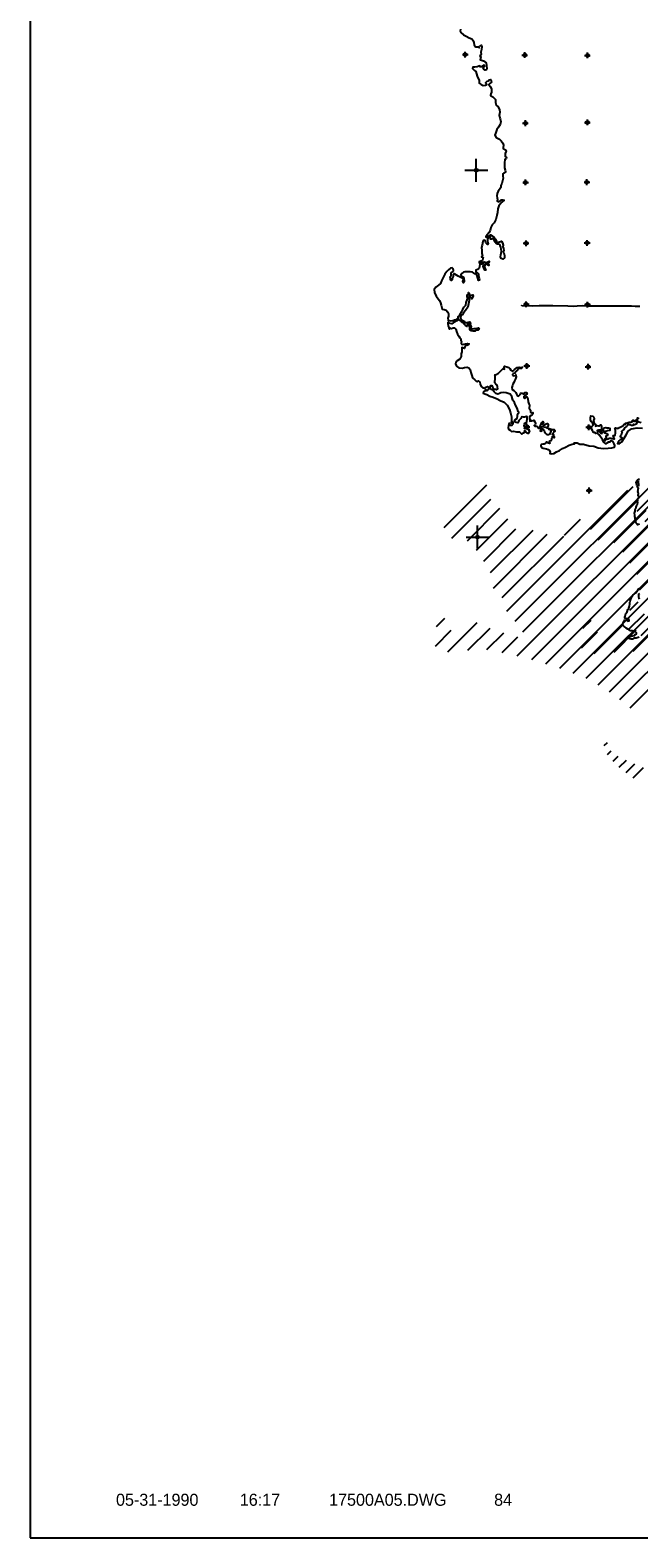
# Model space of a CAD drawing. Extents: x 117150 to 394350, y 704317 to 934578.
# Tile 1 of 12: x 117150 to 170049, y 704317 to 835396. Entities that reach past the tile are written whole.
import ezdxf
from ezdxf.enums import TextEntityAlignment as Align

# ---------------------------------------------------------------- set-up
doc = ezdxf.new("R2010")
doc.units = 0
doc.header["$LTSCALE"] = 2000
doc.header["$PDMODE"] = 34
doc.header["$PDSIZE"] = 250
doc.layers.get('0').update_dxf_attribs({"linetype": 'CONTINUOUS'})
for name, color, linetype in [('BORDER', 1, 'CONTINUOUS'), ('CONMAP87', 6, 'CONTINUOUS'), ('CONMAP88', 3, 'CONTINUOUS'), ('ROADS', 9, 'CONTINUOUS'), ('SEC', 2, 'CONTINUOUS'), ('TEXT', 7, 'CONTINUOUS'), ('WATER', 4, 'CONTINUOUS')]:
    doc.layers.add(name, color=color, linetype=linetype)

# ---------------------------------------------------------------- blocks, each defined once
blk = doc.blocks.new('TICK')
at = {"color": 0}
for points in [[(500, 0), (500, 1000)], [(0, 500), (1000, 500)]]:
    blk.add_lwpolyline(points, dxfattribs=at)
blk.add_point((500, 500), dxfattribs=at)
blk = doc.blocks.new('LOGON')
at = {"color": 0}
blk.add_attdef('DATE', text='', height=1, dxfattribs=at).set_placement((-1.87, 1.76), align=Align.RIGHT)
for tag, p in [('TIME', (1.56, 1.76)), ('DRAWING', (8.97, 1.76)), ('OPERATOR', (22.66, 1.76))]:
    blk.add_attdef(tag, p, '', height=1, dxfattribs=at)
blk = doc.blocks.new('*X')
at = {"color": 0}
for p, q in [((176260, 782428), (209675, 815843)), ((177527, 782104), (209684, 814261)), ((178754, 781740), (210014, 812999)), ((179963, 781358), (211632, 813027)), ((181122, 780925), (213251, 813055)), ((182265, 780477), (214870, 813083)), ((183294, 779916), (216480, 813101)), ((184281, 779312), (218090, 813120)), ((185182, 778622), (219700, 813139)), ((186074, 777922), (221308, 813156)), ((176092, 785441), (189499, 798848)), ((176766, 784524), (191193, 798951)), ((169915, 793584), (173635, 797303)), ((170596, 792673), (173982, 796060)), ((175382, 786322), (185899, 796840)), ((171944, 792431), (174770, 795256)), ((172729, 791624), (175461, 794356)), ((173356, 790660), (176161, 793465)), ((173959, 789672), (177652, 793366)), ((180378, 792910), (181785, 794316)), ((174202, 788324), (178875, 792997)), ((174959, 787490), (180316, 792847)), ((169262, 784975), (169980, 785693)), ((170240, 782771), (172797, 785328)), ((169159, 783281), (170540, 784662)), ((171972, 782912), (173907, 784847)), ((173626, 782976), (175095, 784444)), ((174960, 782718), (176331, 784090)), ((183840, 774628), (184107, 774895)), ((184121, 773849), (184441, 774168)), ((184602, 773268), (185051, 773717)), ((185136, 772741), (185758, 773364)), ((185735, 772280), (186485, 773030)), ((186334, 771818), (187239, 772724))]:
    blk.add_line(p, q, dxfattribs=at)

msp = doc.modelspace()

# ---------------------------------------------------------------- linework, layer by layer
at = {"layer": 'BORDER', "color": 0}
msp.add_lwpolyline([(117150, 704317), (394350, 704317), (394350, 902317), (117150, 902317)], close=True, dxfattribs=at)
at = {"layer": 'ROADS', "color": 0}
msp.add_lwpolyline([(159874, 811442), (159874, 811450), (160779, 811435), (161399, 811455), (162580, 811446), (163887, 811420), (164407, 811407), (164700, 811439), (165111, 811444), (165504, 811424), (165948, 811421), (167155, 811428), (167348, 811427), (167708, 811424), (168194, 811437), (168973, 811415), (169417, 811420), (169727, 811409), (170129, 811389)], dxfattribs=at)
at = {"layer": 'SEC', "color": 0}
for p in [(154960, 833268), (160128, 833232), (165581, 833202), (160187, 827309), (165574, 827380), (160209, 822158), (165537, 822179), (160247, 816864), (165558, 816901), (160268, 811561), (165587, 811540), (160314, 806200), (165633, 806137), (160327, 800923), (165696, 800868), (165733, 795373)]:
    msp.add_point(p, dxfattribs=at)
at = {"layer": 'WATER', "color": 0}
for points in [[(154546, 835483), (154528, 835307), (154586, 835181), (154811, 835004), (155053, 834860), (155295, 834724), (155521, 834639), (155629, 834521), (155695, 834328), (155743, 834126), (155860, 833958), (156044, 833932), (156186, 833864), (156195, 833989), (156371, 834080), (156396, 833963), (156361, 833728), (156317, 833469), (156332, 833268), (156240, 833193), (156306, 833042), (156246, 832808), (156379, 832773), (156555, 832722), (156772, 832553), (156812, 832293), (156852, 832075), (156818, 831941), (156692, 831908), (156584, 832001), (156534, 832136), (156627, 832244), (156636, 832336), (156561, 832362), (156443, 832279), (156384, 832204), (156267, 832204), (156217, 832280), (156141, 832256), (155999, 832215), (155806, 832191), (155630, 832184), (155596, 832067), (155779, 831881), (155887, 831813), (156002, 831402), (156166, 831007), (156182, 830781), (156340, 830663), (156532, 830594), (156717, 830610), (156826, 830659), (156801, 830743), (156726, 830803), (156777, 830886), (156878, 830952), (156970, 830977), (157055, 831068), (157197, 831101), (157246, 830866), (157103, 830766), (157019, 830675), (157135, 830498), (157242, 830288), (157257, 830012), (157197, 829861), (157171, 829719), (157355, 829592), (157579, 829381), (157603, 829105), (157643, 828870), (157818, 828743), (157942, 828457), (157982, 828273), (157922, 827988), (157987, 827695), (158052, 827426), (157992, 827192), (157865, 826975), (157704, 826758), (157619, 826499), (157542, 826257), (157658, 826064), (157942, 825928), (158083, 825784), (158215, 825566), (158290, 825406), (158272, 825197), (158254, 825105), (158454, 824978), (158512, 824868), (158436, 824685), (158435, 824534), (158425, 824400), (158534, 824315), (158533, 824206), (158415, 824149), (158388, 823856), (158386, 823571), (158385, 823420), (158443, 823235), (158475, 823101), (158441, 823018), (158315, 822951), (158223, 822893), (158221, 822709), (158262, 822541), (158193, 822282), (158133, 822073), (158048, 821881), (158064, 821713), (157945, 821530), (157810, 821388), (157725, 821188), (157707, 820995), (157731, 820811), (157764, 820677), (157738, 820526), (157829, 820459), (158006, 820558), (158073, 820633), (158216, 820657), (158341, 820623), (158156, 820440), (158004, 820256), (157886, 820115), (157792, 819856), (157756, 819529), (157713, 819295), (157626, 818944), (157474, 818643), (157305, 818468), (157186, 818235), (157134, 817967), (156999, 817784), (156872, 817592), (156762, 817433), (156812, 817391), (156963, 817499), (157148, 817615), (157315, 817505), (157473, 817362), (157606, 817218), (157681, 817034), (157788, 816882), (157932, 816998), (158099, 817047), (158207, 816913), (158265, 816695), (158230, 816569), (158279, 816410), (158320, 816250), (158252, 816125), (158327, 816041), (158384, 815797), (158366, 815597), (158240, 815472), (158081, 815531), (158023, 815683), (158058, 815867), (158084, 816001), (158102, 816185), (158095, 816344), (158062, 816528), (157996, 816680), (157930, 816764), (157771, 816782), (157679, 816807), (157571, 816951), (157522, 817060), (157447, 817186), (157381, 817279), (157255, 817229), (157154, 817213), (157155, 817322), (157139, 817414), (157055, 817398), (156963, 817382), (156894, 817215), (156893, 817056), (156934, 816946), (156992, 816837), (156933, 816771), (156850, 816830), (156750, 816906), (156717, 817015), (156676, 817116), (156567, 817142), (156499, 817025), (156430, 816690), (156362, 816490), (156402, 816230), (156409, 815970), (156474, 815768), (156373, 815702), (156507, 815626), (156481, 815509), (156472, 815408), (156438, 815350), (156304, 815317), (156177, 815243), (156177, 815159), (156412, 815233), (156647, 815248), (156772, 815188), (156864, 815238), (157032, 815321), (157040, 815229), (156947, 815154), (156922, 815087), (157022, 815028), (157021, 814944), (156863, 815020), (156712, 815072), (156670, 814971), (156643, 814787), (156701, 814653), (156759, 814527), (156675, 814536), (156584, 814704), (156519, 814889), (156536, 814981), (156570, 815064), (156537, 815106), (156402, 815040), (156218, 815058), (156192, 814849), (156165, 814698), (156031, 814582), (155879, 814524), (155870, 814399), (155995, 814331), (156104, 814213), (156119, 814012), (156168, 813802), (156200, 813659), (156116, 813643), (156051, 813845), (156002, 814038), (155927, 814147), (155785, 814223), (155694, 814299), (155602, 814359), (155376, 814377), (155150, 814379), (154924, 814388), (154798, 814364), (154663, 814248), (154578, 814123), (154670, 813996), (154778, 813937), (154844, 813794), (154868, 813643), (154867, 813518), (154800, 813426), (154750, 813535), (154785, 813677), (154752, 813812), (154644, 813863), (154527, 813930), (154360, 814015), (154193, 814109), (154059, 814185), (153993, 814227), (153900, 814161), (153916, 813976), (153831, 813818), (153813, 813684), (153762, 813617), (153671, 813676), (153672, 813802), (153664, 813945), (153740, 814036), (153749, 814162), (153742, 814296), (153843, 814396), (153928, 814504), (153912, 814647), (153829, 814731), (153669, 814690), (153509, 814549), (153366, 814416), (153197, 814174), (153052, 813890), (152908, 813589), (152806, 813381), (152629, 813214), (152402, 813048), (152258, 812848), (152281, 812580), (152438, 812278), (152729, 811882), (152811, 811680), (152877, 811496), (152926, 811261), (152967, 811135), (153126, 811100), (153310, 811057), (153426, 810914), (153500, 810738), (153499, 810528), (153456, 810369), (153472, 810252), (153488, 810143), (153689, 810116), (153890, 810157), (154041, 810215), (154192, 810247), (154344, 810363), (154345, 810506), (154445, 810538), (154522, 810706), (154674, 810922), (154767, 811106), (154853, 811306), (155005, 811490), (155040, 811732), (155142, 811941), (155176, 812100), (155135, 812226), (155136, 812385), (155245, 812409), (155238, 812585), (155313, 812543), (155312, 812392), (155438, 812358), (155622, 812399), (155647, 812298), (155604, 812147), (155544, 812030), (155477, 812023), (155436, 812174), (155370, 812249), (155295, 812283), (155269, 812242), (155285, 812124), (155300, 811890), (155232, 811614), (155179, 811304), (154993, 811021), (154807, 810821), (154714, 810646), (154580, 810579), (154553, 810370), (154686, 810193), (154803, 810117), (154920, 810075), (154869, 810008), (154944, 809940), (155087, 809981), (155229, 810005), (155355, 810030), (155405, 809937), (155404, 809778), (155486, 809635), (155460, 809493), (155585, 809425), (155745, 809458), (155862, 809448), (155988, 809498), (156105, 809514), (156172, 809413), (156079, 809305), (155978, 809305), (155886, 809297), (155827, 809214), (155651, 809240), (155492, 809267), (155375, 809334), (155351, 809435), (155368, 809552), (155327, 809678), (155295, 809821), (155253, 809888), (155170, 809863), (155160, 809738), (155118, 809638), (154984, 809706), (154876, 809824), (154785, 809958), (154651, 810043), (154560, 810119), (154393, 810237), (154225, 810113), (154014, 809997), (153905, 809939), (153787, 809856), (153629, 809907), (153453, 809992), (153444, 809850), (153468, 809691), (153534, 809615), (153593, 809539), (153550, 809464), (153592, 809405), (153668, 809488), (153776, 809454), (153902, 809512), (154028, 809528), (154153, 809401), (154202, 809192), (154301, 808973), (154400, 808796), (154491, 808653), (154591, 808561), (154590, 808402), (154640, 808292), (154605, 808192), (154697, 808057), (154839, 808082), (154974, 808139), (155158, 808163), (155292, 808112), (155258, 808037), (155090, 807988), (154964, 807963), (154930, 807846), (154904, 807721), (154812, 807747), (154745, 807781), (154661, 807806), (154677, 807639), (154676, 807429), (154616, 807245), (154598, 807044), (154580, 806902), (154495, 806794), (154268, 806645), (154150, 806511), (154124, 806378), (154207, 806176), (154415, 806049), (154700, 806005), (154909, 806054), (155127, 806094), (155269, 806052), (155377, 805883), (155434, 805632), (155533, 805371), (155607, 805170), (155782, 804984), (155898, 804875), (155990, 804807), (156083, 804898), (156216, 804780), (156265, 804604), (156356, 804419), (156456, 804335), (156631, 804267), (156783, 804349), (156909, 804415), (157034, 804348), (156991, 804180), (156906, 804064), (156831, 804031), (156814, 804098), (156697, 804099), (156646, 803982), (156554, 803940), (156519, 803840), (156661, 803781), (156837, 803729), (157112, 803576), (157388, 803482), (157722, 803355), (157998, 803202), (158357, 803065), (158615, 802796), (158822, 802426), (158895, 802115), (158985, 801771), (158983, 801503), (158982, 801369), (158948, 801294), (158990, 801235), (159066, 801344), (159099, 801293), (159090, 801134), (159005, 801017), (158879, 801026), (158838, 801094), (158838, 801144), (158772, 801228), (158729, 801027), (158702, 800860), (158718, 800718), (158868, 800633), (158968, 800515), (159161, 800539), (159420, 800487), (159663, 800468), (159788, 800359), (159879, 800274), (160031, 800390), (160149, 800448), (160091, 800532), (160133, 800582), (160216, 800456), (160324, 800388), (160399, 800371), (160475, 800346), (160543, 800479), (160568, 800529), (160501, 800580), (160510, 800664), (160477, 800714), (160418, 800689), (160285, 800757), (160209, 800766), (160126, 800767), (160143, 800884), (160094, 801018), (160111, 801135), (160137, 801219), (160171, 801269), (160238, 801227), (160272, 801268), (160306, 801385), (160341, 801586), (160341, 801687), (160342, 801779), (160275, 801821), (160124, 801755), (160032, 801747), (159915, 801773), (159848, 801757), (159788, 801640), (159712, 801549), (159619, 801449), (159577, 801365), (159526, 801257), (159401, 801299), (159292, 801325), (159250, 801384), (159260, 801526), (159419, 801618), (159462, 801693), (159496, 801810), (159514, 801960), (159565, 802069), (159616, 802144), (159558, 802245), (159468, 802539), (159335, 802791), (159253, 803034), (159112, 803228), (158997, 803539), (158856, 803741), (158680, 803817), (158522, 803877), (158270, 803895), (158052, 803855), (157935, 803805), (157800, 803748), (157633, 803807), (157484, 803959), (157367, 804111), (157250, 804162), (157134, 804230), (157134, 804364), (157186, 804497), (157278, 804488), (157327, 804346), (157385, 804253), (157460, 804194), (157594, 804185), (157669, 804126), (157787, 804225), (157763, 804376), (157722, 804536), (157630, 804628), (157531, 804746), (157523, 804906), (157566, 805014), (157551, 805199), (157552, 805366), (157535, 805442), (157653, 805457), (157838, 805565), (157973, 805698), (158082, 805815), (158167, 805906), (158226, 805948), (158368, 805930), (158335, 806031), (158327, 806098), (158361, 806173), (158579, 806138), (158737, 806070), (158846, 805977), (158920, 805834), (159028, 805741), (159095, 805749), (159247, 805882), (159348, 805974), (159475, 806065), (159634, 806106), (159801, 806080), (159927, 806096), (159843, 805979), (159683, 805980), (159583, 805964), (159490, 805822), (159397, 805739), (159304, 805673), (159287, 805572), (159170, 805548), (159068, 805456), (159160, 805330), (159302, 805371), (159353, 805429), (159394, 805261), (159342, 805078), (159232, 804894), (159189, 804752), (159096, 804610), (159062, 804501), (159002, 804326), (159043, 804158), (159176, 804082), (159251, 803998), (159351, 803905), (159417, 803762), (159467, 803644), (159592, 803576), (159735, 803710), (159778, 803843), (159920, 803842), (160012, 803775), (160096, 803774), (160130, 803883), (160281, 803899), (160339, 803789), (160229, 803689), (160120, 803606), (160044, 803532), (160068, 803431), (160152, 803372), (160228, 803455), (160245, 803564), (160320, 803513), (160394, 803345), (160443, 803093), (160500, 802917), (160550, 802783), (160523, 802532), (160622, 802347), (160646, 802196), (160696, 802137), (160822, 802161), (160838, 802044), (160787, 801960), (160678, 801902), (160560, 801794), (160542, 801660), (160558, 801568), (160634, 801559), (160574, 801392), (160750, 801424), (160868, 801465), (160926, 801490), (161009, 801330), (161075, 801204), (161033, 801087), (160940, 801029), (161007, 800962), (161149, 800961), (161274, 800893), (161332, 800801), (161433, 800800), (161467, 800959), (161518, 801092), (161561, 801159), (161612, 801276), (161713, 801368), (161771, 801233), (161669, 801125), (161744, 801066), (161752, 800999), (161853, 801048), (161896, 801149), (162072, 801206), (162181, 801155), (162155, 801021), (162120, 800871), (162078, 800779), (161969, 800855), (161793, 800890), (161576, 800908), (161541, 800774), (161524, 800674), (161481, 800573), (161556, 800523), (161632, 800564), (161624, 800631), (161667, 800723), (161767, 800680), (161808, 800588), (161841, 800470), (161966, 800327), (162040, 800251), (162200, 800242), (162334, 800308), (162402, 800433), (162436, 800525), (162445, 800600), (162328, 800635), (162228, 800686), (162262, 800752), (162429, 800718), (162512, 800675), (162680, 800674), (162738, 800582), (162737, 800489), (162654, 800507), (162619, 800390), (162560, 800340), (162526, 800282), (162635, 800231), (162626, 800138), (162684, 800054), (162692, 799945), (162566, 799971), (162525, 800064), (162508, 799955), (162457, 799897), (162465, 799796), (162414, 799679), (162321, 799663), (162246, 799647), (162312, 799537), (162278, 799446), (162186, 799496), (162095, 799572), (162002, 799565), (161935, 799473), (161809, 799415), (161691, 799391), (161557, 799375), (161531, 799250), (161589, 799115), (161739, 799064), (162024, 799003), (162182, 798944), (162299, 798842), (162340, 798700), (162322, 798582), (162490, 798548), (162666, 798597), (162893, 798721), (163162, 798853), (163414, 799011), (163675, 799143), (164003, 799325), (164263, 799399), (164456, 799439), (164439, 799506), (164699, 799505), (164916, 799411), (165234, 799392), (165736, 799271), (166146, 799227), (166514, 799082), (166966, 799012), (167376, 799043), (167695, 799082), (167930, 799131), (167964, 799273), (167898, 799424), (167807, 799593), (167699, 799660), (167615, 799694), (167531, 799586), (167405, 799587), (167279, 799496), (167178, 799429), (166987, 799615), (166887, 799808), (166730, 800027), (166572, 800254), (166439, 800356), (166296, 800315), (166213, 800416), (166104, 800408), (166022, 800585), (165930, 800736), (165931, 800862), (165974, 800928), (166067, 801045), (166051, 801196), (165993, 801305), (165918, 801373), (165852, 801524), (165845, 801692), (165863, 801851), (166055, 801841), (166138, 801740), (166162, 801597), (166103, 801464), (166102, 801388), (166168, 801187), (166277, 801136), (166284, 801035), (166275, 800977), (166401, 801026), (166552, 801000), (166644, 800991), (166745, 801082), (166795, 800948), (166793, 800713), (166675, 800605), (166550, 800631), (166432, 800582), (166490, 800506), (166641, 800480), (166716, 800412), (166782, 800328), (166858, 800344), (166883, 800395), (166808, 800462), (166800, 800554), (166893, 800604), (166935, 800671), (166977, 800737), (167045, 800821), (167179, 800845), (167271, 800819), (167405, 800818), (167514, 800801), (167538, 800600), (167337, 800567), (167169, 800510), (167018, 800503), (167084, 800385), (167243, 800317), (167351, 800232), (167292, 800140), (167191, 800091), (167198, 799957), (167097, 799865), (167029, 799732), (167104, 799681), (167189, 799798), (167248, 799881), (167382, 799847), (167475, 799921), (167625, 799929), (167709, 799903), (167851, 799860), (167935, 799876), (167885, 799994), (167844, 800078), (167811, 800162), (167903, 800162), (167979, 800186), (168022, 800353), (168031, 800496), (168007, 800580), (168032, 800663), (167974, 800714), (168033, 800814), (168159, 800780), (168259, 800754), (168369, 800837), (168495, 800895), (168654, 800994), (168764, 801136), (168890, 801118), (168882, 801235), (169025, 801268), (169210, 801317), (169344, 801325), (169419, 801332), (169503, 801365), (169478, 801441), (169562, 801482), (169629, 801431), (169646, 801381), (169755, 801481), (169771, 801414), (169863, 801288), (169845, 801154), (169685, 801096), (169585, 801130), (169526, 801022), (169409, 801039), (169275, 801074), (169192, 801133), (169116, 801117), (169057, 801025), (168981, 800950), (168888, 800875), (168796, 800834), (168744, 800675), (168643, 800584), (168551, 800501), (168609, 800400), (168549, 800291), (168507, 800174), (168422, 800066), (168539, 800023), (168614, 799947), (168555, 799847), (168420, 799781), (168327, 799690), (168260, 799573), (168209, 799473), (168342, 799430), (168570, 799604), (168764, 799913), (168942, 800205), (169129, 800522), (169407, 800746), (169901, 800810), (170379, 800790)], [(170256, 801251), (170047, 801303), (169964, 801387), (169906, 801530), (169941, 801681), (170057, 801604)], [(170120, 792448), (170011, 792407), (169927, 792391), (169861, 792475), (169820, 792534), (169778, 792643), (169796, 792752), (169771, 792861), (169730, 792911), (169739, 793029), (169706, 793121), (169699, 793238), (169658, 793389), (169709, 793481), (169718, 793581), (169727, 793698), (169752, 793799), (169803, 793865), (169820, 793932), (169838, 793999), (169889, 794124), (169931, 794208), (169957, 794325), (169932, 794417), (169967, 794526), (169976, 794635), (169985, 794701), (170035, 794743), (170077, 794801), (170028, 794877), (169986, 794978), (170029, 795103), (169954, 795204), (169988, 795254), (169972, 795329), (169989, 795421), (169998, 795480), (170015, 795564), (169974, 795623), (169941, 795732), (169883, 795841), (169834, 795958), (169826, 796067), (169852, 796184), (169945, 796276), (170046, 796350), (170112, 796317)], [(170069, 796133), (170036, 796133), (169986, 796125), (169960, 796083), (169993, 796008), (170018, 795940), (170034, 795848), (170117, 795823)], [(170081, 782627), (169980, 782594), (169821, 782545), (169678, 782521), (169578, 782505), (169494, 782447), (169393, 782456), (169268, 782465), (169176, 782499), (169159, 782566), (169160, 782633), (169294, 782683), (169412, 782715), (169537, 782740), (169688, 782781), (169706, 782847), (169798, 782880), (169848, 782922), (169841, 783006), (169791, 783065), (169732, 783107), (169624, 783116), (169456, 783159), (169314, 783185), (169198, 783261), (169081, 783312), (168956, 783405), (168864, 783481), (168772, 783549), (168698, 783633), (168665, 783759), (168691, 783859), (168742, 783993), (168776, 784109), (169086, 784099), (169102, 784007), (169203, 784040), (169187, 784182), (168844, 784260), (168828, 784369), (168862, 784444), (168896, 784561), (168931, 784678), (169024, 784836), (169092, 785028), (169193, 785137), (169236, 785312), (169254, 785488), (169263, 785630), (169306, 785747), (169332, 785847), (169366, 785931), (169417, 786048), (169468, 786173), (169527, 786273), (169662, 786398), (169780, 786489), (169881, 786581), (169957, 786706), (170016, 786822), (170075, 786889)], [(170114, 786412), (170022, 786354), (170021, 786303), (170020, 786136), (170044, 786002), (170077, 785918)]]:
    msp.add_lwpolyline(points, dxfattribs=at)

# ---------------------------------------------------------------- block references
at = {"layer": 'CONMAP87', "color": 0}
for p in [(0, 0), (0, 0), (0, 0), (-16792, -1432)]:
    msp.add_blockref('*X', p, dxfattribs=at)
at = {"layer": 'CONMAP88', "color": 0}
for p in [(0, 0), (0, 0), (0, 0), (0, 0), (0, 0), (-4081, -1580)]:
    msp.add_blockref('*X', p, dxfattribs=at)
at = {"layer": 'SEC', "color": 0, "xscale": 2, "yscale": 2, "zscale": 2}
for p in [(154925, 822214), (155039, 790326)]:
    msp.add_blockref('TICK', p, dxfattribs=at)
at = {"layer": 'TEXT', "color": 0, "xscale": 1047.552, "yscale": 1047.552, "zscale": 1047.552}
msp.add_blockref('LOGON', (133734, 705261), dxfattribs=at).add_auto_attribs({'DATE': '05-31-1990', 'TIME': '16:17', 'OPERATOR': '84', 'DRAWING': '17500A05.DWG'})

doc.saveas('drawing.dxf')
